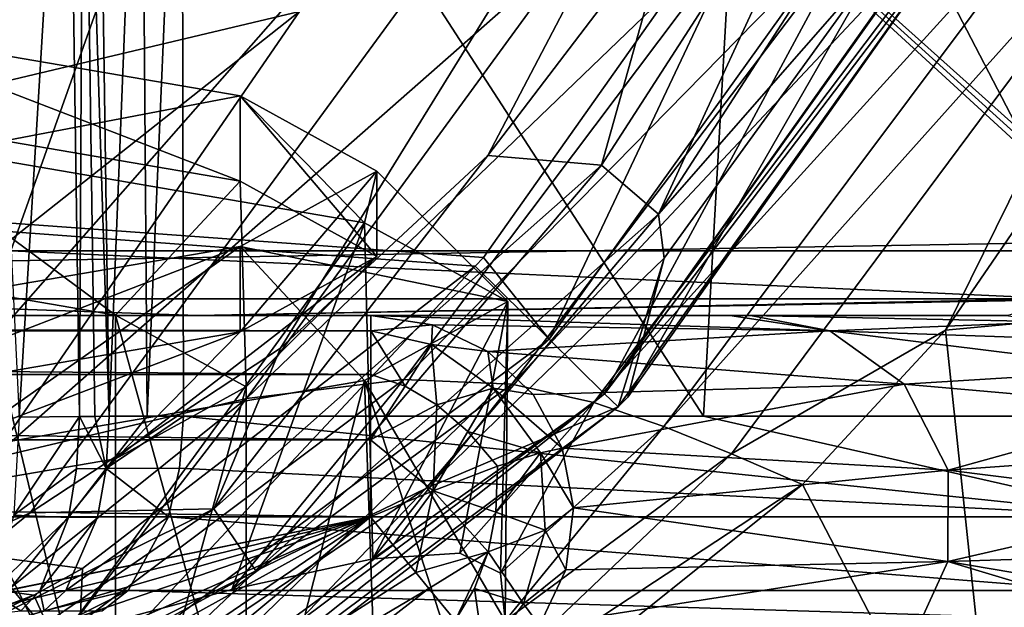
# Model space of a CAD drawing. Header units: millimetres. Extents: x -104 to 104, y -36 to 73.
# Tile 106 of 145: x 12.12 to 17.02, y -4.65 to -1.74. Entities that reach past the tile are written whole.
import ezdxf

# ---------------------------------------------------------------- set-up
doc = ezdxf.new("R2010")
doc.units = ezdxf.units.MM
doc.header["$LTSCALE"] = 33.374815
for name, color, linetype in [('10', 7, 'CONTINUOUS'), ('128', 7, 'CONTINUOUS'), ('129', 7, 'CONTINUOUS'), ('130', 7, 'CONTINUOUS'), ('131', 7, 'CONTINUOUS'), ('132', 7, 'CONTINUOUS'), ('133', 7, 'CONTINUOUS'), ('136', 7, 'CONTINUOUS'), ('151', 7, 'CONTINUOUS'), ('198', 7, 'CONTINUOUS'), ('199', 7, 'CONTINUOUS'), ('247', 7, 'CONTINUOUS'), ('248', 7, 'CONTINUOUS'), ('249', 7, 'CONTINUOUS'), ('266', 7, 'CONTINUOUS'), ('370', 7, 'CONTINUOUS'), ('405', 7, 'CONTINUOUS'), ('409', 7, 'CONTINUOUS'), ('42', 7, 'CONTINUOUS'), ('43', 7, 'CONTINUOUS'), ('44', 7, 'CONTINUOUS'), ('47', 7, 'CONTINUOUS'), ('523', 7, 'CONTINUOUS'), ('524', 7, 'CONTINUOUS'), ('527', 7, 'CONTINUOUS'), ('67', 7, 'CONTINUOUS'), ('68', 7, 'CONTINUOUS'), ('73', 7, 'CONTINUOUS'), ('74', 7, 'CONTINUOUS')]:
    doc.layers.add(name, color=color, linetype=linetype)

msp = doc.modelspace()

# ---------------------------------------------------------------- linework, layer by layer
at = {"layer": '10', "color": 7, "linetype": 'CONTINUOUS', "true_color": 0xe6e6e6}
for points in [[(13.4537, 0.9756, -17.9859), (12.08, -2.8826, -10.9), (6.9193, 0.9756, -15.5663), (13.4537, 0.9756, -17.9859)], [(17.6648, -2.8826, -13.4882), (12.08, -2.8826, -10.9), (13.4537, 0.9756, -17.9859), (17.6648, -2.8826, -13.4882)], [(18.6379, -0.8066, -17.9108), (17.699, -2.8233, -13.6136), (13.4537, 0.9756, -17.9859), (18.6379, -0.8066, -17.9108)], [(17.699, -2.8233, -13.6136), (17.682, -2.8529, -13.5512), (13.4537, 0.9756, -17.9859), (17.699, -2.8233, -13.6136)], [(17.682, -2.8529, -13.5512), (17.6648, -2.8826, -13.4882), (13.4537, 0.9756, -17.9859), (17.682, -2.8529, -13.5512)]]:
    msp.add_3dface(points, dxfattribs=at)
at = {"layer": '128', "color": 7, "linetype": 'CONTINUOUS', "true_color": 0xe6e6e6}
for points in [[(12.4226, -3.7058, -64.8132), (12.1216, -3.7084, -64.9357), (12.0963, -4.1954, -64.8078), (12.4226, -3.7058, -64.8132)], [(12.4226, -3.7058, -64.8132), (12.0963, -4.1954, -64.8078), (12.4072, -3.9649, -64.7776), (12.4226, -3.7058, -64.8132)], [(12.4072, -3.9649, -64.7776), (12.0963, -4.1954, -64.8078), (12.3676, -4.2061, -64.685), (12.4072, -3.9649, -64.7776)], [(12.0963, -4.1954, -64.8078), (11.9809, -4.5765, -64.4428), (12.3676, -4.2061, -64.685), (12.0963, -4.1954, -64.8078)], [(12.3676, -4.2061, -64.685), (11.9809, -4.5765, -64.4428), (12.2248, -4.57, -64.3496), (12.3676, -4.2061, -64.685)], [(11.9809, -4.5765, -64.4428), (11.8369, -4.7035, -63.9766), (12.1308, -4.6696, -64.1283), (11.9809, -4.5765, -64.4428)], [(12.2248, -4.57, -64.3496), (11.9809, -4.5765, -64.4428), (12.1308, -4.6696, -64.1283), (12.2248, -4.57, -64.3496)]]:
    msp.add_3dface(points, dxfattribs=at)
at = {"layer": '129', "color": 7, "linetype": 'CONTINUOUS', "true_color": 0xe6e6e6}
for points in [[(12.5547, -3.9627, -64.7006), (12.4226, -3.7058, -64.8132), (12.4072, -3.9649, -64.7776), (12.5547, -3.9627, -64.7006)], [(12.4983, -3.7049, -64.773), (12.4226, -3.7058, -64.8132), (12.5547, -3.9627, -64.7006), (12.4983, -3.7049, -64.773)], [(12.5688, -3.7041, -64.7315), (12.4983, -3.7049, -64.773), (12.5547, -3.9627, -64.7006), (12.5688, -3.7041, -64.7315)], [(12.512, -4.2055, -64.6091), (12.5547, -3.9627, -64.7006), (12.3676, -4.2061, -64.685), (12.512, -4.2055, -64.6091)], [(12.5547, -3.9627, -64.7006), (12.4072, -3.9649, -64.7776), (12.3676, -4.2061, -64.685), (12.5547, -3.9627, -64.7006)], [(12.3539, -4.569, -64.2813), (12.512, -4.2055, -64.6091), (12.2248, -4.57, -64.3496), (12.3539, -4.569, -64.2813)], [(12.512, -4.2055, -64.6091), (12.3676, -4.2061, -64.685), (12.2248, -4.57, -64.3496), (12.512, -4.2055, -64.6091)], [(12.2457, -4.6695, -64.0641), (12.2248, -4.57, -64.3496), (12.1308, -4.6696, -64.1283), (12.2457, -4.6695, -64.0641)], [(12.2457, -4.6695, -64.0641), (12.3539, -4.569, -64.2813), (12.2248, -4.57, -64.3496), (12.2457, -4.6695, -64.0641)]]:
    msp.add_3dface(points, dxfattribs=at)
at = {"layer": '130', "color": 7, "linetype": 'CONTINUOUS', "true_color": 0xe6e6e6}
for points in [[(13.8699, -3.2035, 14.7141), (-13.8699, -3.2035, 14.7141), (0, -3.2035, 13.7141), (13.8699, -3.2035, 14.7141)], [(13.8699, -3.2035, 14.7141), (0, -3.2035, 13.7141), (3.4204, -3.2035, 13.1109), (13.8699, -3.2035, 14.7141)], [(6.4277, -3.2035, 11.3747), (13.8699, -3.2035, 14.7141), (3.4204, -3.2035, 13.1109), (6.4277, -3.2035, 11.3747)], [(8.6604, -3.2035, 8.7137), (13.8699, -3.2035, 14.7141), (6.4277, -3.2035, 11.3747), (8.6604, -3.2035, 8.7137)], [(9.848, -3.2035, 5.451), (13.8699, -3.2035, 14.7141), (8.6604, -3.2035, 8.7137), (9.848, -3.2035, 5.451)], [(8.7776, -3.2035, -8.7637), (13.0066, -3.2035, -10.0851), (9.848, -3.2035, 1.9773), (8.7776, -3.2035, -8.7637)], [(13.0066, -3.2035, -10.0851), (13.8699, -3.2035, 14.7141), (9.848, -3.2035, 5.451), (13.0066, -3.2035, -10.0851)], [(9.848, -3.2035, 1.9773), (13.0066, -3.2035, -10.0851), (9.848, -3.2035, 5.451), (9.848, -3.2035, 1.9773)], [(17.035, -3.2035, -11.9025), (13.8699, -3.2035, 14.7141), (13.0066, -3.2035, -10.0851), (17.035, -3.2035, -11.9025)], [(15.6532, -3.2035, 2.4865), (13.8699, -3.2035, 14.7141), (17.035, -3.2035, -11.9025), (15.6532, -3.2035, 2.4865)], [(15.7558, -3.2035, 1.5948), (15.6532, -3.2035, 2.4865), (17.035, -3.2035, -11.9025), (15.7558, -3.2035, 1.5948)], [(17.035, -3.2035, -11.9025), (17.0299, -3.2035, -11.819), (15.7558, -3.2035, 1.5948), (17.035, -3.2035, -11.9025)], [(17.0248, -3.2035, -11.7363), (15.7558, -3.2035, 1.5948), (17.0299, -3.2035, -11.819), (17.0248, -3.2035, -11.7363)]]:
    msp.add_3dface(points, dxfattribs=at)
at = {"layer": '131', "color": 7, "linetype": 'CONTINUOUS', "true_color": 0xe6e6e6}
for points in [[(-13.8699, -3.2035, 14.7141), (13.8699, -3.2035, 14.7141), (13.8694, -3.2796, 15.0968), (-13.8699, -3.2035, 14.7141)], [(-13.8699, -3.2035, 14.7141), (13.8694, -3.2796, 15.0968), (-13.8694, -3.2796, 15.0968), (-13.8699, -3.2035, 14.7141)], [(13.8694, -3.2796, 15.0968), (13.8688, -3.4964, 15.4212), (-13.8694, -3.2796, 15.0968), (13.8694, -3.2796, 15.0968)], [(-13.8694, -3.2796, 15.0968), (13.8688, -3.4964, 15.4212), (-13.8688, -3.4964, 15.4212), (-13.8694, -3.2796, 15.0968)], [(-13.8688, -3.4964, 15.4212), (13.8688, -3.4964, 15.4212), (13.8681, -3.8207, 15.638), (-13.8688, -3.4964, 15.4212)], [(-13.8681, -3.8208, 15.638), (-13.8688, -3.4964, 15.4212), (13.8681, -3.8207, 15.638), (-13.8681, -3.8208, 15.638)], [(13.8676, -4.2035, 15.7141), (-13.8681, -3.8208, 15.638), (13.8681, -3.8207, 15.638), (13.8676, -4.2035, 15.7141)], [(-13.8681, -3.8208, 15.638), (13.8676, -4.2035, 15.7141), (0, -4.2035, 15.7141), (-13.8681, -3.8208, 15.638)]]:
    msp.add_3dface(points, dxfattribs=at)
at = {"layer": '132', "color": 7, "linetype": 'CONTINUOUS', "true_color": 0xe6e6e6}
for points in [[(13.8699, -3.2035, 14.7141), (14.1752, -3.2493, 14.7044), (13.8694, -3.2796, 15.0968), (13.8699, -3.2035, 14.7141)], [(13.8694, -3.2796, 15.0968), (14.1752, -3.2493, 14.7044), (14.1704, -3.348, 15.1126), (13.8694, -3.2796, 15.0968)], [(14.1752, -3.2493, 14.7044), (14.4517, -3.3828, 14.7032), (14.1704, -3.348, 15.1126), (14.1752, -3.2493, 14.7044)], [(13.8688, -3.4964, 15.4212), (13.8694, -3.2796, 15.0968), (14.0404, -3.5543, 15.4498), (13.8688, -3.4964, 15.4212)], [(14.0404, -3.5543, 15.4498), (13.8694, -3.2796, 15.0968), (14.1704, -3.348, 15.1126), (14.0404, -3.5543, 15.4498)], [(14.1972, -3.647, 15.4493), (14.0404, -3.5543, 15.4498), (14.1704, -3.348, 15.1126), (14.1972, -3.647, 15.4493)], [(14.4517, -3.3828, 14.7032), (14.4769, -3.5648, 15.1007), (14.1704, -3.348, 15.1126), (14.4517, -3.3828, 14.7032)], [(14.4769, -3.5648, 15.1007), (14.1972, -3.647, 15.4493), (14.1704, -3.348, 15.1126), (14.4769, -3.5648, 15.1007)], [(14.4517, -3.3828, 14.7032), (14.6767, -3.596, 14.7107), (14.4769, -3.5648, 15.1007), (14.4517, -3.3828, 14.7032)], [(14.3518, -3.7794, 15.4227), (14.1972, -3.647, 15.4493), (14.4769, -3.5648, 15.1007), (14.3518, -3.7794, 15.4227)], [(14.7134, -3.8853, 15.0582), (14.3518, -3.7794, 15.4227), (14.4769, -3.5648, 15.1007), (14.7134, -3.8853, 15.0582)], [(14.8211, -3.8617, 14.7257), (14.7134, -3.8853, 15.0582), (14.4769, -3.5648, 15.1007), (14.8211, -3.8617, 14.7257)], [(14.6767, -3.596, 14.7107), (14.8211, -3.8617, 14.7257), (14.4769, -3.5648, 15.1007), (14.6767, -3.596, 14.7107)], [(14.7134, -3.8853, 15.0582), (14.4998, -3.9511, 15.3712), (14.3518, -3.7794, 15.4227), (14.7134, -3.8853, 15.0582)]]:
    msp.add_3dface(points, dxfattribs=at)
at = {"layer": '133', "color": 7, "linetype": 'CONTINUOUS', "true_color": 0xe6e6e6}
for points in [[(13.8681, -3.8207, 15.638), (13.8688, -3.4964, 15.4212), (14.0404, -3.5543, 15.4498), (13.8681, -3.8207, 15.638)], [(13.8681, -3.8207, 15.638), (14.0404, -3.5543, 15.4498), (14.1972, -3.647, 15.4493), (13.8681, -3.8207, 15.638)], [(13.8681, -3.8207, 15.638), (14.1972, -3.647, 15.4493), (14.1795, -4.0747, 15.6385), (13.8681, -3.8207, 15.638)], [(14.1972, -3.647, 15.4493), (14.3518, -3.7794, 15.4227), (14.1795, -4.0747, 15.6385), (14.1972, -3.647, 15.4493)], [(14.3518, -3.7794, 15.4227), (14.4998, -3.9511, 15.3712), (14.1795, -4.0747, 15.6385), (14.3518, -3.7794, 15.4227)], [(13.8676, -4.2035, 15.7141), (13.8681, -3.8207, 15.638), (14.1795, -4.0747, 15.6385), (13.8676, -4.2035, 15.7141)], [(14.4998, -3.9511, 15.3712), (14.4907, -4.1802, 15.44), (14.1795, -4.0747, 15.6385), (14.4998, -3.9511, 15.3712)], [(13.9813, -4.3437, 15.6976), (13.8676, -4.2035, 15.7141), (14.1795, -4.0747, 15.6385), (13.9813, -4.3437, 15.6976)], [(14.0925, -4.4804, 15.6482), (13.9813, -4.3437, 15.6976), (14.1795, -4.0747, 15.6385), (14.0925, -4.4804, 15.6482)], [(14.4531, -4.3765, 15.4782), (14.0925, -4.4804, 15.6482), (14.1795, -4.0747, 15.6385), (14.4531, -4.3765, 15.4782)], [(14.4907, -4.1802, 15.44), (14.4531, -4.3765, 15.4782), (14.1795, -4.0747, 15.6385), (14.4907, -4.1802, 15.44)], [(14.1575, -4.5598, 15.6019), (14.0925, -4.4804, 15.6482), (14.4531, -4.3765, 15.4782), (14.1575, -4.5598, 15.6019)], [(14.2879, -4.7187, 15.4601), (14.1575, -4.5598, 15.6019), (14.4531, -4.3765, 15.4782), (14.2879, -4.7187, 15.4601)], [(14.2879, -4.7187, 15.4601), (14.4531, -4.3765, 15.4782), (14.3853, -4.5587, 15.4867), (14.2879, -4.7187, 15.4601)]]:
    msp.add_3dface(points, dxfattribs=at)
at = {"layer": '136', "color": 7, "linetype": 'CONTINUOUS', "true_color": 0xe6e6e6}
for points in [[(13.8676, -4.2035, 15.7141), (0.0519, -6.9931, 15.7141), (0, -4.2035, 15.7141), (13.8676, -4.2035, 15.7141)], [(0.1111, -6.9931, 15.7141), (0.0519, -6.9931, 15.7141), (13.8676, -4.2035, 15.7141), (0.1111, -6.9931, 15.7141)], [(0.1111, -6.9931, 15.7141), (13.8676, -4.2035, 15.7141), (2.3536, -6.9849, 15.7141), (0.1111, -6.9931, 15.7141)], [(13.8676, -4.2035, 15.7141), (4.4286, -6.9262, 15.7141), (2.3536, -6.9849, 15.7141), (13.8676, -4.2035, 15.7141)], [(13.8676, -4.2035, 15.7141), (6.3251, -6.7888, 15.7141), (4.4286, -6.9262, 15.7141), (13.8676, -4.2035, 15.7141)], [(13.8676, -4.2035, 15.7141), (8.8245, -6.4138, 15.7141), (6.3251, -6.7888, 15.7141), (13.8676, -4.2035, 15.7141)], [(13.8676, -4.2035, 15.7141), (10.9086, -5.8373, 15.7141), (8.8245, -6.4138, 15.7141), (13.8676, -4.2035, 15.7141)], [(13.8676, -4.2035, 15.7141), (12.5758, -5.0832, 15.7141), (10.9086, -5.8373, 15.7141), (13.8676, -4.2035, 15.7141)]]:
    msp.add_3dface(points, dxfattribs=at)
at = {"layer": '151', "color": 7, "linetype": 'CONTINUOUS', "true_color": 0xe6e6e6}
for points in [[(16.3814, -1.4626, 22.8138), (16.8765, -1.1651, 19.805), (15.1458, -3.6089, 19.8247), (16.3814, -1.4626, 22.8138)], [(15.3268, -2.9189, 22.8243), (16.3814, -1.4626, 22.8138), (15.1458, -3.6089, 19.8247), (15.3268, -2.9189, 22.8243)], [(14.1428, -4.0619, 22.8318), (15.3268, -2.9189, 22.8243), (15.0985, -3.6578, 19.8251), (14.1428, -4.0619, 22.8318)], [(15.0985, -3.6578, 19.8251), (15.3268, -2.9189, 22.8243), (15.1458, -3.6089, 19.8247), (15.0985, -3.6578, 19.8251)], [(12.946, -5.3144, 19.8356), (14.1428, -4.0619, 22.8318), (15.0985, -3.6578, 19.8251), (12.946, -5.3144, 19.8356)], [(12.7098, -5.0266, 22.8364), (14.1428, -4.0619, 22.8318), (12.946, -5.3144, 19.8356), (12.7098, -5.0266, 22.8364)]]:
    msp.add_3dface(points, dxfattribs=at)
at = {"layer": '198', "color": 7, "linetype": 'CONTINUOUS', "true_color": 0xe6e6e6}
for points in [[(16.4104, -0.2954, 23.6002), (15.2997, -2.7, 23.2671), (15.0154, -2.4576, 23.6024), (16.4104, -0.2954, 23.6002)], [(16.4104, -0.2954, 23.6002), (15.0154, -2.4576, 23.6024), (15.3657, -1.2097, 23.7141), (16.4104, -0.2954, 23.6002)], [(16.7458, -0.4645, 23.2578), (15.2997, -2.7, 23.2671), (16.4104, -0.2954, 23.6002), (16.7458, -0.4645, 23.2578)], [(16.7458, -0.4645, 23.2578), (16.3814, -1.4626, 22.8138), (15.2997, -2.7, 23.2671), (16.7458, -0.4645, 23.2578)], [(15.3657, -1.2097, 23.7141), (15.0154, -2.4576, 23.6024), (14.4502, -2.4086, 23.7141), (15.3657, -1.2097, 23.7141)], [(16.3814, -1.4626, 22.8138), (15.3268, -2.9189, 22.8243), (15.2997, -2.7, 23.2671), (16.3814, -1.4626, 22.8138)], [(15.0154, -2.4576, 23.6024), (13.0902, -4.1639, 23.6041), (14.4502, -2.4086, 23.7141), (15.0154, -2.4576, 23.6024)], [(14.4502, -2.4086, 23.7141), (13.0902, -4.1639, 23.6041), (13.4212, -3.3667, 23.7141), (14.4502, -2.4086, 23.7141)], [(15.0154, -2.4576, 23.6024), (13.2987, -4.4719, 23.2734), (13.0902, -4.1639, 23.6041), (15.0154, -2.4576, 23.6024)], [(15.2997, -2.7, 23.2671), (13.2987, -4.4719, 23.2734), (15.0154, -2.4576, 23.6024), (15.2997, -2.7, 23.2671)], [(15.2997, -2.7, 23.2671), (14.1428, -4.0619, 22.8318), (13.2987, -4.4719, 23.2734), (15.2997, -2.7, 23.2671)], [(15.3268, -2.9189, 22.8243), (14.1428, -4.0619, 22.8318), (15.2997, -2.7, 23.2671), (15.3268, -2.9189, 22.8243)], [(13.4212, -3.3667, 23.7141), (13.0902, -4.1639, 23.6041), (12.1771, -4.1831, 23.7141), (13.4212, -3.3667, 23.7141)], [(14.1428, -4.0619, 22.8318), (12.7098, -5.0266, 22.8364), (13.2987, -4.4719, 23.2734), (14.1428, -4.0619, 22.8318)], [(10.7811, -5.312, 23.5992), (10.6245, -4.8737, 23.7141), (12.1771, -4.1831, 23.7141), (10.7811, -5.312, 23.5992)], [(10.9029, -5.6531, 23.2754), (10.7811, -5.312, 23.5992), (13.0902, -4.1639, 23.6041), (10.9029, -5.6531, 23.2754)], [(13.0902, -4.1639, 23.6041), (10.7811, -5.312, 23.5992), (12.1771, -4.1831, 23.7141), (13.0902, -4.1639, 23.6041)], [(13.2987, -4.4719, 23.2734), (10.9029, -5.6531, 23.2754), (13.0902, -4.1639, 23.6041), (13.2987, -4.4719, 23.2734)], [(10.9389, -5.7539, 23.0699), (10.9029, -5.6531, 23.2754), (13.2987, -4.4719, 23.2734), (10.9389, -5.7539, 23.0699)], [(12.7098, -5.0266, 22.8364), (10.9389, -5.7539, 23.0699), (13.2987, -4.4719, 23.2734), (12.7098, -5.0266, 22.8364)]]:
    msp.add_3dface(points, dxfattribs=at)
at = {"layer": '199', "color": 7, "linetype": 'CONTINUOUS', "true_color": 0xe6e6e6}
for points in [[(0, 2.2569, 23.7141), (16.8987, 2.2569, 23.7141), (0.0532, -5.9918, 23.7141), (0, 2.2569, 23.7141)], [(16.8987, 2.2569, 23.7141), (0.1173, -5.9919, 23.7141), (0.0532, -5.9918, 23.7141), (16.8987, 2.2569, 23.7141)], [(0.1173, -5.9919, 23.7141), (16.8987, 2.2569, 23.7141), (5.5378, -5.847, 23.7141), (0.1173, -5.9919, 23.7141)], [(5.5378, -5.847, 23.7141), (16.8987, 2.2569, 23.7141), (6.1197, -5.7975, 23.7141), (5.5378, -5.847, 23.7141)], [(16.8987, 2.2569, 23.7141), (10.6245, -4.8737, 23.7141), (6.1197, -5.7975, 23.7141), (16.8987, 2.2569, 23.7141)], [(10.6245, -4.8737, 23.7141), (16.8987, 2.2569, 23.7141), (12.1771, -4.1831, 23.7141), (10.6245, -4.8737, 23.7141)], [(16.8987, 2.2569, 23.7141), (13.4212, -3.3667, 23.7141), (12.1771, -4.1831, 23.7141), (16.8987, 2.2569, 23.7141)], [(16.8987, 2.2569, 23.7141), (14.4502, -2.4086, 23.7141), (13.4212, -3.3667, 23.7141), (16.8987, 2.2569, 23.7141)], [(16.8987, 2.2569, 23.7141), (15.3657, -1.2097, 23.7141), (14.4502, -2.4086, 23.7141), (16.8987, 2.2569, 23.7141)]]:
    msp.add_3dface(points, dxfattribs=at)
at = {"layer": '247', "color": 7, "linetype": 'CONTINUOUS', "true_color": 0xe6e6e6}
for points in [[(12.7197, 0.8346, 61.5491), (10.1735, 0.3762, 62.6684), (11.5323, -2.1637, 59.1275), (12.7197, 0.8346, 61.5491)], [(13.5157, -1.6953, 57.5211), (12.7197, 0.8346, 61.5491), (11.5323, -2.1637, 59.1275), (13.5157, -1.6953, 57.5211)], [(15.325, -3.7543, 42.7857), (15.6618, -3.8902, 40.0518), (17.92, -0.8575, 40.6147), (15.325, -3.7543, 42.7857)], [(15.325, -3.7543, 42.7857), (17.92, -0.8575, 40.6147), (17.461, -0.9044, 43.8658), (15.325, -3.7543, 42.7857)], [(17.92, -0.8575, 40.6147), (15.6618, -3.8902, 40.0518), (16.7245, -3.2768, 37.2616), (17.92, -0.8575, 40.6147)], [(18.3657, -0.8859, 37.2618), (17.92, -0.8575, 40.6147), (16.7245, -3.2768, 37.2616), (18.3657, -0.8859, 37.2618)], [(14.9769, -3.635, 45.4505), (15.325, -3.7543, 42.7857), (17.461, -0.9044, 43.8658), (14.9769, -3.635, 45.4505)], [(14.9769, -3.635, 45.4505), (17.461, -0.9044, 43.8658), (17.0001, -0.9584, 46.9907), (14.9769, -3.635, 45.4505)], [(14.5699, -3.5454, 48.0275), (14.9769, -3.635, 45.4505), (17.0001, -0.9584, 46.9907), (14.5699, -3.5454, 48.0275)], [(14.5699, -3.5454, 48.0275), (17.0001, -0.9584, 46.9907), (16.4809, -1.0283, 49.9596), (14.5699, -3.5454, 48.0275)], [(14.034, -3.5214, 50.4959), (14.5699, -3.5454, 48.0275), (16.4809, -1.0283, 49.9596), (14.034, -3.5214, 50.4959)], [(14.034, -3.5214, 50.4959), (16.4809, -1.0283, 49.9596), (15.8258, -1.1419, 52.7441), (14.034, -3.5214, 50.4959)], [(13.2521, -3.6165, 52.8321), (14.034, -3.5214, 50.4959), (15.8258, -1.1419, 52.7441), (13.2521, -3.6165, 52.8321)], [(13.2521, -3.6165, 52.8321), (15.8258, -1.1419, 52.7441), (14.9124, -1.342, 55.3167), (13.2521, -3.6165, 52.8321)], [(11.9858, -3.9138, 54.8558), (13.2521, -3.6165, 52.8321), (14.9124, -1.342, 55.3167), (11.9858, -3.9138, 54.8558)], [(11.9858, -3.9138, 54.8558), (14.9124, -1.342, 55.3167), (13.5157, -1.6953, 57.5211), (11.9858, -3.9138, 54.8558)], [(10.1346, -4.3632, 56.2928), (11.9858, -3.9138, 54.8558), (13.5157, -1.6953, 57.5211), (10.1346, -4.3632, 56.2928)], [(10.1346, -4.3632, 56.2928), (13.5157, -1.6953, 57.5211), (11.5323, -2.1637, 59.1275), (10.1346, -4.3632, 56.2928)], [(15.6618, -3.8902, 40.0518), (16.0153, -4.0429, 37.262), (16.7245, -3.2768, 37.2616), (15.6618, -3.8902, 40.0518)], [(12.3468, -4.7879, 49.1741), (13.1793, -4.5648, 47.616), (14.034, -3.5214, 50.4959), (12.3468, -4.7879, 49.1741)], [(13.2521, -3.6165, 52.8321), (12.3468, -4.7879, 49.1741), (14.034, -3.5214, 50.4959), (13.2521, -3.6165, 52.8321)], [(14.034, -3.5214, 50.4959), (13.1793, -4.5648, 47.616), (14.5699, -3.5454, 48.0275), (14.034, -3.5214, 50.4959)], [(13.1793, -4.5648, 47.616), (13.8793, -4.4118, 45.7972), (14.5699, -3.5454, 48.0275), (13.1793, -4.5648, 47.616)], [(14.5699, -3.5454, 48.0275), (13.8793, -4.4118, 45.7972), (14.9769, -3.635, 45.4505), (14.5699, -3.5454, 48.0275)], [(11.4897, -5.0277, 50.4287), (12.3468, -4.7879, 49.1741), (13.2521, -3.6165, 52.8321), (11.4897, -5.0277, 50.4287)], [(11.9858, -3.9138, 54.8558), (11.4897, -5.0277, 50.4287), (13.2521, -3.6165, 52.8321), (11.9858, -3.9138, 54.8558)], [(13.8793, -4.4118, 45.7972), (14.3122, -4.3837, 44.0412), (14.9769, -3.635, 45.4505), (13.8793, -4.4118, 45.7972)], [(14.3122, -4.3837, 44.0412), (14.5135, -4.4823, 42.454), (14.9769, -3.635, 45.4505), (14.3122, -4.3837, 44.0412)], [(14.9769, -3.635, 45.4505), (14.5135, -4.4823, 42.454), (15.325, -3.7543, 42.7857), (14.9769, -3.635, 45.4505)], [(14.5135, -4.4823, 42.454), (14.5378, -4.7197, 40.8429), (15.325, -3.7543, 42.7857), (14.5135, -4.4823, 42.454)], [(15.325, -3.7543, 42.7857), (14.5378, -4.7197, 40.8429), (15.6618, -3.8902, 40.0518), (15.325, -3.7543, 42.7857)], [(14.5378, -4.7197, 40.8429), (14.3557, -5.1335, 39.098), (15.6618, -3.8902, 40.0518), (14.5378, -4.7197, 40.8429)], [(15.6618, -3.8902, 40.0518), (14.3557, -5.1335, 39.098), (16.0153, -4.0429, 37.262), (15.6618, -3.8902, 40.0518)], [(14.3557, -5.1335, 39.098), (13.9143, -5.7214, 37.2584), (16.0153, -4.0429, 37.262), (14.3557, -5.1335, 39.098)]]:
    msp.add_3dface(points, dxfattribs=at)
at = {"layer": '248', "color": 7, "linetype": 'CONTINUOUS', "true_color": 0xe6e6e6}
for points in [[(12.3468, -4.7879, 49.1741), (11.4897, -5.0277, 50.4287), (11.7713, -2.3895, 49.8218), (12.3468, -4.7879, 49.1741)], [(13.8379, -2.743, 45.7812), (12.3468, -4.7879, 49.1741), (11.7713, -2.3895, 49.8218), (13.8379, -2.743, 45.7812)], [(13.1793, -4.5648, 47.616), (12.3468, -4.7879, 49.1741), (13.8379, -2.743, 45.7812), (13.1793, -4.5648, 47.616)], [(13.8793, -4.4118, 45.7972), (13.1793, -4.5648, 47.616), (13.8379, -2.743, 45.7812), (13.8793, -4.4118, 45.7972)], [(14.55, -3.1349, 41.3022), (13.8793, -4.4118, 45.7972), (13.8379, -2.743, 45.7812), (14.55, -3.1349, 41.3022)], [(13.8379, -3.5267, 36.8231), (14.5378, -4.7197, 40.8429), (14.55, -3.1349, 41.3022), (13.8379, -3.5267, 36.8231)], [(14.3122, -4.3837, 44.0412), (13.8793, -4.4118, 45.7972), (14.55, -3.1349, 41.3022), (14.3122, -4.3837, 44.0412)], [(14.5135, -4.4823, 42.454), (14.3122, -4.3837, 44.0412), (14.55, -3.1349, 41.3022), (14.5135, -4.4823, 42.454)], [(14.5378, -4.7197, 40.8429), (14.5135, -4.4823, 42.454), (14.55, -3.1349, 41.3022), (14.5378, -4.7197, 40.8429)], [(11.7713, -3.8802, 32.7825), (13.0804, -6.5071, 35.2006), (13.8379, -3.5267, 36.8231), (11.7713, -3.8802, 32.7825)], [(13.0804, -6.5071, 35.2006), (13.9143, -5.7214, 37.2584), (13.8379, -3.5267, 36.8231), (13.0804, -6.5071, 35.2006)], [(13.9143, -5.7214, 37.2584), (14.3557, -5.1335, 39.098), (13.8379, -3.5267, 36.8231), (13.9143, -5.7214, 37.2584)], [(14.3557, -5.1335, 39.098), (14.5378, -4.7197, 40.8429), (13.8379, -3.5267, 36.8231), (14.3557, -5.1335, 39.098)], [(11.8603, -7.3336, 33.209), (13.0804, -6.5071, 35.2006), (11.7713, -3.8802, 32.7825), (11.8603, -7.3336, 33.209)]]:
    msp.add_3dface(points, dxfattribs=at)
at = {"layer": '249', "color": 7, "linetype": 'CONTINUOUS', "true_color": 0xe6e6e6}
for points in [[(18.3657, -0.8859, 37.2618), (16.7245, -3.2768, 37.2616), (19.2633, -3.0403, 20.0094), (18.3657, -0.8859, 37.2618)], [(19.2633, -3.0403, 20.0094), (16.7245, -3.2768, 37.2616), (17.0097, -5.9604, 20.1668), (19.2633, -3.0403, 20.0094)], [(18.3816, -7.4703, 0.9415), (19.2633, -3.0403, 20.0094), (17.0097, -5.9604, 20.1668), (18.3816, -7.4703, 0.9415)], [(16.7245, -3.2768, 37.2616), (16.0153, -4.0429, 37.262), (17.0097, -5.9604, 20.1668), (16.7245, -3.2768, 37.2616)], [(16.0153, -4.0429, 37.262), (13.9143, -5.7214, 37.2584), (17.0097, -5.9604, 20.1668), (16.0153, -4.0429, 37.262)]]:
    msp.add_3dface(points, dxfattribs=at)
at = {"layer": '266', "color": 7, "linetype": 'CONTINUOUS', "true_color": 0xe6e6e6}
for points in [[(28.4409, 5.2907, -68.0795), (28.4409, -2.6476, -68.0421), (0, 5.1823, -68.077), (28.4409, 5.2907, -68.0795)], [(0, 5.1823, -68.077), (28.4409, -2.6476, -68.0421), (0, -3.1423, -68.0328), (0, 5.1823, -68.077)], [(28.4409, -2.6476, -68.0421), (28.4409, -8.8246, -67.9374), (0, -3.1423, -68.0328), (28.4409, -2.6476, -68.0421)], [(0, -3.1423, -68.0328), (28.4409, -8.8246, -67.9374), (0, -9.3101, -67.9253), (0, -3.1423, -68.0328)]]:
    msp.add_3dface(points, dxfattribs=at)
at = {"layer": '370', "color": 7, "linetype": 'CONTINUOUS', "true_color": 0xe6e6e6}
for points in [[(13.2197, -2.113, 45.5245), (11.7713, -2.3895, 49.8218), (11.2453, -1.7753, 49.3846), (13.2197, -2.113, 45.5245)], [(13.8379, -2.743, 45.7812), (11.7713, -2.3895, 49.8218), (13.2197, -2.113, 45.5245), (13.8379, -2.743, 45.7812)], [(13.9, -2.4873, 41.2455), (13.8379, -2.743, 45.7812), (13.2197, -2.113, 45.5245), (13.9, -2.4873, 41.2455)], [(13.2197, -2.8617, 36.9665), (14.55, -3.1349, 41.3022), (13.9, -2.4873, 41.2455), (13.2197, -2.8617, 36.9665)], [(14.55, -3.1349, 41.3022), (13.8379, -2.743, 45.7812), (13.9, -2.4873, 41.2455), (14.55, -3.1349, 41.3022)], [(11.2453, -3.1994, 33.1064), (11.7713, -3.8802, 32.7825), (13.2197, -2.8617, 36.9665), (11.2453, -3.1994, 33.1064)], [(11.7713, -3.8802, 32.7825), (13.8379, -3.5267, 36.8231), (13.2197, -2.8617, 36.9665), (11.7713, -3.8802, 32.7825)], [(13.8379, -3.5267, 36.8231), (14.55, -3.1349, 41.3022), (13.2197, -2.8617, 36.9665), (13.8379, -3.5267, 36.8231)]]:
    msp.add_3dface(points, dxfattribs=at)
at = {"layer": '405', "color": 7, "linetype": 'CONTINUOUS', "true_color": 0xe6e6e6}
for points in [[(15.9942, -0.7035, 18.7141), (-15.9942, -0.7035, 18.7141), (14.4295, -2.9159, 18.7141), (15.9942, -0.7035, 18.7141)], [(-15.9942, -0.7035, 18.7141), (9.537, -5.5955, 18.7141), (12.1956, -4.5921, 18.7141), (-15.9942, -0.7035, 18.7141)], [(14.4295, -2.9159, 18.7141), (-15.9942, -0.7035, 18.7141), (14.3877, -2.9594, 18.7141), (14.4295, -2.9159, 18.7141)], [(14.3877, -2.9594, 18.7141), (-15.9942, -0.7035, 18.7141), (12.4374, -4.46, 18.7141), (14.3877, -2.9594, 18.7141)], [(12.4374, -4.46, 18.7141), (-15.9942, -0.7035, 18.7141), (12.1956, -4.5921, 18.7141), (12.4374, -4.46, 18.7141)]]:
    msp.add_3dface(points, dxfattribs=at)
at = {"layer": '409', "color": 7, "linetype": 'CONTINUOUS', "true_color": 0xe6e6e6}
for points in [[(15.9942, -0.7035, 18.7141), (14.4295, -2.9159, 18.7141), (14.7559, -3.3208, 18.8596), (15.9942, -0.7035, 18.7141)], [(16.4589, -0.9475, 18.8629), (15.9942, -0.7035, 18.7141), (14.7559, -3.3208, 18.8596), (16.4589, -0.9475, 18.8629)], [(15.0314, -3.5929, 19.2938), (16.4589, -0.9475, 18.8629), (14.7559, -3.3208, 18.8596), (15.0314, -3.5929, 19.2938)], [(16.7865, -1.1189, 19.2674), (16.4589, -0.9475, 18.8629), (15.0314, -3.5929, 19.2938), (16.7865, -1.1189, 19.2674)], [(16.792, -1.1218, 19.2801), (16.7865, -1.1189, 19.2674), (15.0314, -3.5929, 19.2938), (16.792, -1.1218, 19.2801)], [(16.8765, -1.1651, 19.805), (16.792, -1.1218, 19.2801), (15.0314, -3.5929, 19.2938), (16.8765, -1.1651, 19.805)], [(15.0985, -3.6578, 19.8251), (16.8765, -1.1651, 19.805), (15.0314, -3.5929, 19.2938), (15.0985, -3.6578, 19.8251)], [(16.8765, -1.1651, 19.805), (15.0985, -3.6578, 19.8251), (15.1458, -3.6089, 19.8247), (16.8765, -1.1651, 19.805)], [(14.4295, -2.9159, 18.7141), (14.3877, -2.9594, 18.7141), (14.7559, -3.3208, 18.8596), (14.4295, -2.9159, 18.7141)], [(14.3877, -2.9594, 18.7141), (12.4374, -4.46, 18.7141), (12.4103, -5.0667, 18.8614), (14.3877, -2.9594, 18.7141)], [(14.3877, -2.9594, 18.7141), (12.4103, -5.0667, 18.8614), (14.7559, -3.3208, 18.8596), (14.3877, -2.9594, 18.7141)], [(12.4103, -5.0667, 18.8614), (12.5937, -5.4089, 19.301), (14.7559, -3.3208, 18.8596), (12.4103, -5.0667, 18.8614)], [(12.5937, -5.4089, 19.301), (15.0314, -3.5929, 19.2938), (14.7559, -3.3208, 18.8596), (12.5937, -5.4089, 19.301)], [(12.5937, -5.4089, 19.301), (12.6714, -5.4654, 19.8363), (15.0314, -3.5929, 19.2938), (12.5937, -5.4089, 19.301)], [(12.6714, -5.4654, 19.8363), (15.0985, -3.6578, 19.8251), (15.0314, -3.5929, 19.2938), (12.6714, -5.4654, 19.8363)], [(12.6714, -5.4654, 19.8363), (12.946, -5.3144, 19.8356), (15.0985, -3.6578, 19.8251), (12.6714, -5.4654, 19.8363)], [(12.4374, -4.46, 18.7141), (12.1956, -4.5921, 18.7141), (12.4103, -5.0667, 18.8614), (12.4374, -4.46, 18.7141)], [(9.537, -5.5955, 18.7141), (9.6068, -5.8643, 18.7534), (12.1956, -4.5921, 18.7141), (9.537, -5.5955, 18.7141)], [(12.1956, -4.5921, 18.7141), (9.6068, -5.8643, 18.7534), (12.4103, -5.0667, 18.8614), (12.1956, -4.5921, 18.7141)]]:
    msp.add_3dface(points, dxfattribs=at)
at = {"layer": '42', "color": 7, "linetype": 'CONTINUOUS', "true_color": 0xe6e6e6}
for points in [[(13.9813, -4.3437, 15.6976), (11.6579, -6.034, 15.605), (13.8676, -4.2035, 15.7141), (13.9813, -4.3437, 15.6976)], [(13.8676, -4.2035, 15.7141), (11.6579, -6.034, 15.605), (12.5758, -5.0832, 15.7141), (13.8676, -4.2035, 15.7141)], [(14.0925, -4.4804, 15.6482), (11.6579, -6.034, 15.605), (13.9813, -4.3437, 15.6976), (14.0925, -4.4804, 15.6482)], [(14.1575, -4.5598, 15.6019), (11.6579, -6.034, 15.605), (14.0925, -4.4804, 15.6482), (14.1575, -4.5598, 15.6019)], [(14.1575, -4.5598, 15.6019), (11.8087, -6.3745, 15.2768), (11.6579, -6.034, 15.605), (14.1575, -4.5598, 15.6019)], [(14.2879, -4.7187, 15.4601), (11.8087, -6.3745, 15.2768), (14.1575, -4.5598, 15.6019), (14.2879, -4.7187, 15.4601)]]:
    msp.add_3dface(points, dxfattribs=at)
at = {"layer": '43', "color": 7, "linetype": 'CONTINUOUS', "true_color": 0xe6e6e6}
for points in [[(14.7134, -3.8853, 15.0582), (14.8211, -3.8617, 14.7257), (14.8774, -4.1588, 14.7471), (14.7134, -3.8853, 15.0582)], [(14.7134, -3.8853, 15.0582), (14.7365, -4.2697, 15.125), (14.4907, -4.1802, 15.44), (14.7134, -3.8853, 15.0582)], [(14.4998, -3.9511, 15.3712), (14.7134, -3.8853, 15.0582), (14.4907, -4.1802, 15.44), (14.4998, -3.9511, 15.3712)], [(14.7365, -4.2697, 15.125), (14.7134, -3.8853, 15.0582), (14.8774, -4.1588, 14.7471), (14.7365, -4.2697, 15.125)], [(14.4907, -4.1802, 15.44), (14.7365, -4.2697, 15.125), (14.4531, -4.3765, 15.4782), (14.4907, -4.1802, 15.44)], [(14.838, -4.4657, 14.7732), (14.7365, -4.2697, 15.125), (14.8774, -4.1588, 14.7471), (14.838, -4.4657, 14.7732)], [(14.7365, -4.2697, 15.125), (14.6279, -4.6359, 15.1624), (14.4531, -4.3765, 15.4782), (14.7365, -4.2697, 15.125)], [(14.6279, -4.6359, 15.1624), (14.7365, -4.2697, 15.125), (14.838, -4.4657, 14.7732), (14.6279, -4.6359, 15.1624)], [(14.4531, -4.3765, 15.4782), (14.6279, -4.6359, 15.1624), (14.3853, -4.5587, 15.4867), (14.4531, -4.3765, 15.4782)], [(14.708, -4.7434, 14.801), (14.6279, -4.6359, 15.1624), (14.838, -4.4657, 14.7732), (14.708, -4.7434, 14.801)], [(14.4329, -4.8936, 15.1628), (14.2879, -4.7187, 15.4601), (14.3853, -4.5587, 15.4867), (14.4329, -4.8936, 15.1628)], [(14.6279, -4.6359, 15.1624), (14.4329, -4.8936, 15.1628), (14.3853, -4.5587, 15.4867), (14.6279, -4.6359, 15.1624)], [(14.4329, -4.8936, 15.1628), (14.6279, -4.6359, 15.1624), (14.708, -4.7434, 14.801), (14.4329, -4.8936, 15.1628)]]:
    msp.add_3dface(points, dxfattribs=at)
at = {"layer": '44', "color": 7, "linetype": 'CONTINUOUS', "true_color": 0xe6e6e6}
for points in [[(13.8699, -3.2035, 14.7141), (16.1496, -3.28, 1.5203), (14.1752, -3.2493, 14.7044), (13.8699, -3.2035, 14.7141)], [(16.1496, -3.28, 1.5203), (13.8699, -3.2035, 14.7141), (15.6532, -3.2035, 2.4865), (16.1496, -3.28, 1.5203)], [(15.7558, -3.2035, 1.5948), (16.1496, -3.28, 1.5203), (15.6532, -3.2035, 2.4865), (15.7558, -3.2035, 1.5948)], [(17.0248, -3.2035, -11.7363), (17.2688, -3.2345, -11.7149), (15.7558, -3.2035, 1.5948), (17.0248, -3.2035, -11.7363)], [(15.7558, -3.2035, 1.5948), (17.2688, -3.2345, -11.7149), (16.1496, -3.28, 1.5203), (15.7558, -3.2035, 1.5948)], [(14.1752, -3.2493, 14.7044), (16.1496, -3.28, 1.5203), (14.4517, -3.3828, 14.7032), (14.1752, -3.2493, 14.7044)], [(17.2688, -3.2345, -11.7149), (17.499, -3.3255, -11.6956), (16.1496, -3.28, 1.5203), (17.2688, -3.2345, -11.7149)], [(16.1496, -3.28, 1.5203), (16.52, -3.5446, 1.5241), (14.4517, -3.3828, 14.7032), (16.1496, -3.28, 1.5203)], [(17.499, -3.3255, -11.6956), (17.7001, -3.4723, -11.6795), (16.1496, -3.28, 1.5203), (17.499, -3.3255, -11.6956)], [(16.1496, -3.28, 1.5203), (17.7001, -3.4723, -11.6795), (16.52, -3.5446, 1.5241), (16.1496, -3.28, 1.5203)], [(14.4517, -3.3828, 14.7032), (16.52, -3.5446, 1.5241), (14.6767, -3.596, 14.7107), (14.4517, -3.3828, 14.7032)], [(17.7001, -3.4723, -11.6795), (17.8568, -3.6619, -11.6673), (16.52, -3.5446, 1.5241), (17.7001, -3.4723, -11.6795)], [(16.52, -3.5446, 1.5241), (14.8211, -3.8617, 14.7257), (14.6767, -3.596, 14.7107), (16.52, -3.5446, 1.5241)], [(14.8211, -3.8617, 14.7257), (16.52, -3.5446, 1.5241), (16.7389, -3.9713, 1.549), (14.8211, -3.8617, 14.7257)], [(16.52, -3.5446, 1.5241), (17.8568, -3.6619, -11.6673), (16.7389, -3.9713, 1.549), (16.52, -3.5446, 1.5241)], [(17.8568, -3.6619, -11.6673), (17.9632, -3.8845, -11.6594), (16.7389, -3.9713, 1.549), (17.8568, -3.6619, -11.6673)], [(14.8774, -4.1588, 14.7471), (14.8211, -3.8617, 14.7257), (16.7389, -3.9713, 1.549), (14.8774, -4.1588, 14.7471)], [(17.9632, -3.8845, -11.6594), (18.0135, -4.1319, -11.656), (16.7389, -3.9713, 1.549), (17.9632, -3.8845, -11.6594)], [(14.8774, -4.1588, 14.7471), (16.7389, -3.9713, 1.549), (16.737, -4.4255, 1.587), (14.8774, -4.1588, 14.7471)], [(16.7389, -3.9713, 1.549), (18.0135, -4.1319, -11.656), (16.737, -4.4255, 1.587), (16.7389, -3.9713, 1.549)], [(18.0135, -4.1319, -11.656), (18.0015, -4.3861, -11.657), (16.737, -4.4255, 1.587), (18.0135, -4.1319, -11.656)], [(14.838, -4.4657, 14.7732), (14.8774, -4.1588, 14.7471), (16.737, -4.4255, 1.587), (14.838, -4.4657, 14.7732)], [(18.0015, -4.3861, -11.657), (17.9213, -4.6255, -11.6628), (16.737, -4.4255, 1.587), (18.0015, -4.3861, -11.657)], [(16.5709, -4.7869, 1.6353), (14.708, -4.7434, 14.801), (16.737, -4.4255, 1.587), (16.5709, -4.7869, 1.6353)], [(14.708, -4.7434, 14.801), (14.838, -4.4657, 14.7732), (16.737, -4.4255, 1.587), (14.708, -4.7434, 14.801)], [(17.5468, -4.6688, -7.4295), (16.5709, -4.7869, 1.6353), (16.737, -4.4255, 1.587), (17.5468, -4.6688, -7.4295)], [(17.9213, -4.6255, -11.6628), (17.5468, -4.6688, -7.4295), (16.737, -4.4255, 1.587), (17.9213, -4.6255, -11.6628)]]:
    msp.add_3dface(points, dxfattribs=at)
at = {"layer": '47', "color": 7, "linetype": 'CONTINUOUS', "true_color": 0xe6e6e6}
for points in [[(12.08, -2.8826, -10.9), (17.3033, -3.1217, -12.6891), (10.6677, -3.1216, -9.8774), (12.08, -2.8826, -10.9)], [(12.08, -2.8826, -10.9), (17.6648, -2.8826, -13.4882), (17.3033, -3.1217, -12.6891), (12.08, -2.8826, -10.9)], [(8.7776, -3.2035, -8.7637), (10.6677, -3.1216, -9.8774), (13.0066, -3.2035, -10.0851), (8.7776, -3.2035, -8.7637)], [(10.6677, -3.1216, -9.8774), (17.3033, -3.1217, -12.6891), (13.0066, -3.2035, -10.0851), (10.6677, -3.1216, -9.8774)], [(17.3033, -3.1217, -12.6891), (17.2946, -3.126, -12.6675), (13.0066, -3.2035, -10.0851), (17.3033, -3.1217, -12.6891)], [(17.2946, -3.126, -12.6675), (17.035, -3.2035, -11.9025), (13.0066, -3.2035, -10.0851), (17.2946, -3.126, -12.6675)]]:
    msp.add_3dface(points, dxfattribs=at)
at = {"layer": '523', "color": 7, "linetype": 'CONTINUOUS', "true_color": 0xe6e6e6}
for points in [[(10.7193, -4.8718, 49.272), (12.6015, -5.1937, 45.5925), (10.7195, -2.8794, 49.0977), (10.7193, -4.8718, 49.272)], [(10.7195, -2.8794, 49.0977), (12.6015, -5.1937, 45.5925), (12.6015, -3.2013, 45.4181), (10.7195, -2.8794, 49.0977)], [(12.6015, -5.1937, 45.5925), (13.2499, -5.5506, 41.5136), (12.6015, -3.2013, 45.4181), (12.6015, -5.1937, 45.5925)], [(12.6015, -3.2013, 45.4181), (13.2499, -5.5506, 41.5136), (13.25, -3.5582, 41.3392), (12.6015, -3.2013, 45.4181)], [(13.2499, -5.5506, 41.5136), (12.6015, -5.9074, 37.4348), (13.25, -3.5582, 41.3392), (13.2499, -5.5506, 41.5136)], [(13.25, -3.5582, 41.3392), (12.6015, -5.9074, 37.4348), (12.6015, -3.915, 37.2603), (13.25, -3.5582, 41.3392)], [(12.6015, -5.9074, 37.4348), (10.7195, -6.2293, 33.7552), (12.6015, -3.915, 37.2603), (12.6015, -5.9074, 37.4348)], [(12.6015, -3.915, 37.2603), (10.7195, -6.2293, 33.7552), (10.7195, -4.237, 33.5807), (12.6015, -3.915, 37.2603)]]:
    msp.add_3dface(points, dxfattribs=at)
at = {"layer": '524', "color": 7, "linetype": 'CONTINUOUS', "true_color": 0xe6e6e6}
for points in [[(10.7195, -2.8794, 49.0977), (12.6015, -3.2013, 45.4181), (11.2453, -2.1986, 49.4217), (10.7195, -2.8794, 49.0977)], [(11.2453, -2.1986, 49.4217), (12.6015, -3.2013, 45.4181), (13.2197, -2.5363, 45.5615), (11.2453, -2.1986, 49.4217)], [(12.6015, -3.2013, 45.4181), (13.25, -3.5582, 41.3392), (13.2197, -2.5363, 45.5615), (12.6015, -3.2013, 45.4181)], [(13.2197, -2.5363, 45.5615), (13.25, -3.5582, 41.3392), (13.9, -2.9106, 41.2825), (13.2197, -2.5363, 45.5615)], [(13.25, -3.5582, 41.3392), (12.6015, -3.915, 37.2603), (13.9, -2.9106, 41.2825), (13.25, -3.5582, 41.3392)], [(13.9, -2.9106, 41.2825), (12.6015, -3.915, 37.2603), (13.2197, -3.285, 37.0036), (13.9, -2.9106, 41.2825)], [(12.6015, -3.915, 37.2603), (10.7195, -4.237, 33.5807), (13.2197, -3.285, 37.0036), (12.6015, -3.915, 37.2603)], [(13.2197, -3.285, 37.0036), (10.7195, -4.237, 33.5807), (11.2453, -3.6227, 33.1434), (13.2197, -3.285, 37.0036)]]:
    msp.add_3dface(points, dxfattribs=at)
at = {"layer": '527', "color": 7, "linetype": 'CONTINUOUS', "true_color": 0xe6e6e6}
for points in [[(13.2197, -2.113, 45.5245), (11.2453, -1.7753, 49.3846), (13.2197, -2.5363, 45.5615), (13.2197, -2.113, 45.5245)], [(11.2453, -1.7753, 49.3846), (11.2453, -2.1986, 49.4217), (13.2197, -2.5363, 45.5615), (11.2453, -1.7753, 49.3846)], [(13.9, -2.4873, 41.2455), (13.2197, -2.113, 45.5245), (13.9, -2.9106, 41.2825), (13.9, -2.4873, 41.2455)], [(13.2197, -2.113, 45.5245), (13.2197, -2.5363, 45.5615), (13.9, -2.9106, 41.2825), (13.2197, -2.113, 45.5245)], [(13.2197, -2.8617, 36.9665), (13.9, -2.4873, 41.2455), (13.2197, -3.285, 37.0036), (13.2197, -2.8617, 36.9665)], [(13.9, -2.4873, 41.2455), (13.9, -2.9106, 41.2825), (13.2197, -3.285, 37.0036), (13.9, -2.4873, 41.2455)], [(11.2453, -3.1994, 33.1064), (13.2197, -2.8617, 36.9665), (11.2453, -3.6227, 33.1434), (11.2453, -3.1994, 33.1064)], [(13.2197, -2.8617, 36.9665), (13.2197, -3.285, 37.0036), (11.2453, -3.6227, 33.1434), (13.2197, -2.8617, 36.9665)]]:
    msp.add_3dface(points, dxfattribs=at)
at = {"layer": '67', "color": 7, "linetype": 'CONTINUOUS', "true_color": 0xe6e6e6}
for points in [[(12.3637, 0.2952, -64.8432), (11.9276, 0.2929, -65.0065), (12.1216, -3.7084, -64.9357), (12.3637, 0.2952, -64.8432)], [(12.4226, -3.7058, -64.8132), (12.3637, 0.2952, -64.8432), (12.1216, -3.7084, -64.9357), (12.4226, -3.7058, -64.8132)], [(12.4417, 0.2957, -64.8074), (12.3637, 0.2952, -64.8432), (12.4226, -3.7058, -64.8132), (12.4417, 0.2957, -64.8074)], [(12.4983, -3.7049, -64.773), (12.4417, 0.2957, -64.8074), (12.4226, -3.7058, -64.8132), (12.4983, -3.7049, -64.773)], [(12.5121, 0.2961, -64.7663), (12.4417, 0.2957, -64.8074), (12.5688, -3.7041, -64.7315), (12.5121, 0.2961, -64.7663)], [(12.5688, -3.7041, -64.7315), (12.4417, 0.2957, -64.8074), (12.4983, -3.7049, -64.773), (12.5688, -3.7041, -64.7315)]]:
    msp.add_3dface(points, dxfattribs=at)
at = {"layer": '68', "color": 7, "linetype": 'CONTINUOUS', "true_color": 0xe6e6e6}
for points in [[(12.7279, 0.2961, -64.6329), (12.5121, 0.2961, -64.7663), (12.5688, -3.7041, -64.7315), (12.7279, 0.2961, -64.6329)], [(12.7279, 0.2961, -64.6329), (12.5688, -3.7041, -64.7315), (12.7581, -3.7041, -64.6139), (12.7279, 0.2961, -64.6329)], [(12.9311, 0.2961, -64.5044), (12.7279, 0.2961, -64.6329), (12.7581, -3.7041, -64.6139), (12.9311, 0.2961, -64.5044)], [(12.9385, -3.7042, -64.4996), (12.9311, 0.2961, -64.5044), (12.7581, -3.7041, -64.6139), (12.9385, -3.7042, -64.4996)], [(15.7484, 0.2961, -62.3963), (12.9311, 0.2961, -64.5044), (15.5229, -3.7043, -62.59), (15.7484, 0.2961, -62.3963)], [(15.5229, -3.7043, -62.59), (12.9311, 0.2961, -64.5044), (12.9385, -3.7042, -64.4996), (15.5229, -3.7043, -62.59)], [(17.8289, -3.7043, -60.3523), (15.7484, 0.2961, -62.3963), (15.5229, -3.7043, -62.59), (17.8289, -3.7043, -60.3523)], [(18.2272, 0.2961, -59.899), (15.7484, 0.2961, -62.3963), (17.8289, -3.7043, -60.3523), (18.2272, 0.2961, -59.899)]]:
    msp.add_3dface(points, dxfattribs=at)
at = {"layer": '73', "color": 7, "linetype": 'CONTINUOUS', "true_color": 0xe6e6e6}
for points in [[(17.7281, -4.2037, -60.2637), (12.9385, -3.7042, -64.4996), (12.9195, -3.9617, -64.4712), (17.7281, -4.2037, -60.2637)], [(15.5229, -3.7043, -62.59), (12.9385, -3.7042, -64.4996), (17.7281, -4.2037, -60.2637), (15.5229, -3.7043, -62.59)], [(17.8289, -3.7043, -60.3523), (15.5229, -3.7043, -62.59), (17.7281, -4.2037, -60.2637), (17.8289, -3.7043, -60.3523)], [(12.8641, -4.2035, -64.3877), (17.7281, -4.2037, -60.2637), (12.9195, -3.9617, -64.4712), (12.8641, -4.2035, -64.3877)], [(12.6646, -4.5696, -64.0803), (17.4547, -4.5698, -60.0196), (12.8641, -4.2035, -64.3877), (12.6646, -4.5696, -64.0803)], [(12.8641, -4.2035, -64.3877), (17.4547, -4.5698, -60.0196), (17.7281, -4.2037, -60.2637), (12.8641, -4.2035, -64.3877)], [(12.5351, -4.6695, -63.876), (12.3993, -4.7035, -63.6572), (12.6646, -4.5696, -64.0803), (12.5351, -4.6695, -63.876)], [(12.6646, -4.5696, -64.0803), (12.3993, -4.7035, -63.6572), (17.083, -4.7035, -59.6859), (12.6646, -4.5696, -64.0803)], [(17.4547, -4.5698, -60.0196), (12.6646, -4.5696, -64.0803), (17.083, -4.7035, -59.6859), (17.4547, -4.5698, -60.0196)]]:
    msp.add_3dface(points, dxfattribs=at)
at = {"layer": '74', "color": 7, "linetype": 'CONTINUOUS', "true_color": 0xe6e6e6}
for points in [[(12.7581, -3.7041, -64.6139), (12.5688, -3.7041, -64.7315), (12.5547, -3.9627, -64.7006), (12.7581, -3.7041, -64.6139)], [(12.9385, -3.7042, -64.4996), (12.7581, -3.7041, -64.6139), (12.5547, -3.9627, -64.7006), (12.9385, -3.7042, -64.4996)], [(12.9195, -3.9617, -64.4712), (12.9385, -3.7042, -64.4996), (12.5547, -3.9627, -64.7006), (12.9195, -3.9617, -64.4712)], [(12.512, -4.2055, -64.6091), (12.8641, -4.2035, -64.3877), (12.5547, -3.9627, -64.7006), (12.512, -4.2055, -64.6091)], [(12.8641, -4.2035, -64.3877), (12.9195, -3.9617, -64.4712), (12.5547, -3.9627, -64.7006), (12.8641, -4.2035, -64.3877)], [(12.6646, -4.5696, -64.0803), (12.8641, -4.2035, -64.3877), (12.3539, -4.569, -64.2813), (12.6646, -4.5696, -64.0803)], [(12.3539, -4.569, -64.2813), (12.8641, -4.2035, -64.3877), (12.512, -4.2055, -64.6091), (12.3539, -4.569, -64.2813)], [(12.2457, -4.6695, -64.0641), (12.6646, -4.5696, -64.0803), (12.3539, -4.569, -64.2813), (12.2457, -4.6695, -64.0641)], [(12.5351, -4.6695, -63.876), (12.6646, -4.5696, -64.0803), (12.2457, -4.6695, -64.0641), (12.5351, -4.6695, -63.876)]]:
    msp.add_3dface(points, dxfattribs=at)

doc.saveas('drawing.dxf')
